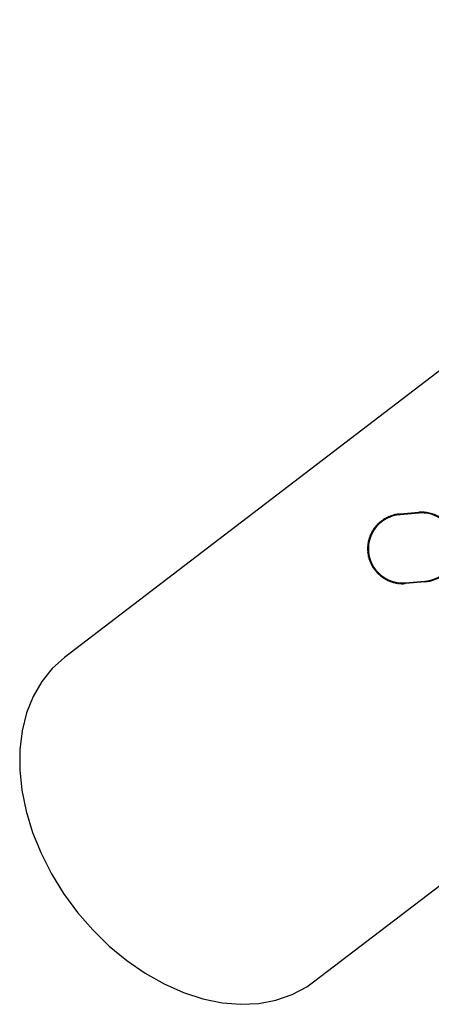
# Model space of a CAD drawing. Header units: millimetres. Extents: x 20 to 151, y 66 to 154.
# Tile 10 of 11: x 87.79 to 93.32, y 140.01 to 153.25. Entities that reach past the tile are written whole.
import ezdxf

# ---------------------------------------------------------------- set-up
doc = ezdxf.new("R2010")
doc.units = ezdxf.units.MM

msp = doc.modelspace()

# ---------------------------------------------------------------- linework, layer by layer
at = {"color": 7, "linetype": 'Continuous', "lineweight": 25}
for p, q in [((99.5965, 153.2542), (88.3915, 144.6746)), ((93.1534, 146.6164), (92.8943, 146.5948)), ((92.8943, 146.5948), (92.8978, 146.6052)), ((92.8978, 146.6052), (93.1526, 146.6264)), ((93.1526, 146.6264), (93.1534, 146.6164)), ((92.9707, 145.678), (93.2298, 145.6996)), ((92.9708, 145.6768), (92.9707, 145.678)), ((92.9708, 145.6768), (92.9707, 145.6771)), ((92.9755, 145.6684), (92.9708, 145.6768)), ((93.2307, 145.6896), (92.9755, 145.6684)), ((93.2307, 145.6896), (93.2298, 145.6996)), ((91.7352, 140.3077), (97.7502, 144.9134))]:
    msp.add_line(p, q, dxfattribs=at)
at = {"color": 7, "linetype": 'Continuous', "lineweight": 25, "flags": 128}
msp.add_lwpolyline([(88.3915, 144.6746), (88.226, 144.5253), (88.0845, 144.3495), (87.9688, 144.1495), (87.8804, 143.9279), (87.8205, 143.6875), (87.7897, 143.4315), (87.7887, 143.1633), (87.8173, 142.8863), (87.8751, 142.6042), (87.9615, 142.3206), (88.0753, 142.0392), (88.215, 141.7637), (88.3788, 141.4977), (88.5646, 141.2446), (88.7699, 141.0078), (88.9921, 140.7903), (89.2282, 140.595), (89.4752, 140.4245), (89.7299, 140.2808), (89.9889, 140.166), (90.249, 140.0815), (90.5065, 140.0284), (90.7584, 140.0074), (91.0011, 140.0188), (91.2316, 140.0624), (91.4469, 140.1377), (91.6442, 140.2436), (91.7352, 140.3077)], dxfattribs=at)
at = {"color": 7, "linetype": 'Continuous', "lineweight": 25}
for centre, radius, start, end in [((92.9325, 146.1364), 0.46, 94.76511, 274.76511), ((92.9325, 146.1364), 0.47, 127.0133, 128.63307), ((92.9325, 146.1364), 0.47, 124.41272, 126.03249), ((92.9325, 146.1364), 0.47, 121.81214, 123.4319), ((92.9325, 146.1364), 0.47, 119.21156, 120.83132), ((92.9325, 146.1364), 0.47, 116.61097, 118.23074), ((92.9325, 146.1364), 0.47, 114.01039, 115.63016), ((92.9325, 146.1364), 0.47, 111.40981, 113.02957), ((92.9325, 146.1364), 0.47, 108.80923, 110.42899), ((92.9325, 146.1364), 0.47, 106.20865, 107.82841), ((92.9325, 146.1364), 0.47, 103.60806, 105.22783), ((92.9325, 146.1364), 0.47, 101.00748, 102.62725), ((92.9325, 146.1364), 0.47, 98.4069, 100.02666), ((92.9325, 146.1364), 0.47, 95.80632, 97.42608), ((93.1916, 146.158), 0.47, 59.87243, 94.76511), ((92.9325, 146.1364), 0.47, 147.81796, 149.43772), ((92.9325, 146.1364), 0.47, 145.21738, 146.83714), ((92.9325, 146.1364), 0.47, 142.6168, 144.23656), ((92.9325, 146.1364), 0.47, 140.01621, 141.63598), ((92.9325, 146.1364), 0.47, 137.41563, 139.0354), ((92.9325, 146.1364), 0.47, 134.81505, 136.43481), ((92.9325, 146.1364), 0.47, 132.21447, 133.83423), ((92.9325, 146.1364), 0.47, 129.61389, 131.23365), ((92.9325, 146.1364), 0.47, 166.02204, 167.6418), ((92.9325, 146.1364), 0.47, 163.42145, 165.04122), ((92.9325, 146.1364), 0.47, 160.82087, 162.44064), ((92.9325, 146.1364), 0.47, 158.22029, 159.84005), ((92.9325, 146.1364), 0.47, 155.61971, 157.23947), ((92.9325, 146.1364), 0.47, 153.01913, 154.63889), ((92.9325, 146.1364), 0.47, 150.41854, 152.03831), ((92.9325, 146.1364), 0.47, 179.02495, 180.64471), ((92.9325, 146.1364), 0.47, 181.62553, 183.24529), ((92.9325, 146.1364), 0.47, 176.42436, 178.04413), ((92.9325, 146.1364), 0.47, 173.82378, 175.44355), ((92.9325, 146.1364), 0.47, 171.2232, 172.84296), ((92.9325, 146.1364), 0.47, 168.62262, 170.24238), ((92.9325, 146.1364), 0.47, 184.22611, 185.84588), ((92.9325, 146.1364), 0.47, 186.82669, 188.44646), ((92.9325, 146.1364), 0.47, 189.42728, 191.04704), ((92.9325, 146.1364), 0.47, 192.02786, 193.64762), ((92.9325, 146.1364), 0.47, 194.62844, 196.2482), ((92.9325, 146.1364), 0.47, 197.22902, 198.84879), ((92.9325, 146.1364), 0.47, 199.8296, 201.44937), ((92.9325, 146.1364), 0.47, 202.43019, 204.04995), ((92.9325, 146.1364), 0.47, 205.03077, 206.65053), ((92.9325, 146.1364), 0.47, 207.63135, 209.25112), ((92.9325, 146.1364), 0.47, 210.23193, 211.8517), ((92.9325, 146.1364), 0.47, 212.83252, 214.45228), ((92.9325, 146.1364), 0.47, 215.4331, 217.05286), ((92.9325, 146.1364), 0.47, 218.03368, 219.65344), ((92.9325, 146.1364), 0.47, 220.63426, 222.25403), ((92.9325, 146.1364), 0.47, 223.23484, 224.85461), ((92.9325, 146.1364), 0.47, 225.83543, 227.45519), ((92.9325, 146.1364), 0.47, 228.43601, 230.05577), ((92.9325, 146.1364), 0.47, 231.03659, 232.65635), ((92.9325, 146.1364), 0.47, 233.63717, 235.25694), ((92.9325, 146.1364), 0.47, 236.23776, 237.85752), ((92.9325, 146.1364), 0.47, 238.83834, 240.4581), ((92.9325, 146.1364), 0.47, 241.43892, 243.05868), ((93.1916, 146.158), 0.47, 274.76511, 311.09033), ((92.9325, 146.1364), 0.47, 244.0395, 245.65927), ((92.9325, 146.1364), 0.47, 246.64008, 248.25985), ((92.9325, 146.1364), 0.47, 249.24067, 250.86043), ((92.9325, 146.1364), 0.47, 251.84125, 253.46101), ((92.9325, 146.1364), 0.47, 254.44183, 256.06159), ((92.9325, 146.1364), 0.47, 257.04241, 258.66218), ((92.9325, 146.1364), 0.47, 259.64299, 261.26276), ((92.9325, 146.1364), 0.47, 262.24358, 263.86334), ((92.9325, 146.1364), 0.47, 264.84416, 266.46392), ((92.9325, 146.1364), 0.47, 267.44474, 269.06451), ((92.9325, 146.1364), 0.47, 270.04532, 271.66509), ((92.9325, 146.1364), 0.47, 272.64591, 274.26567)]:
    msp.add_arc(centre, radius, start, end, dxfattribs=at)
at = {"color": 1, "linetype": 'Continuous', "lineweight": 25}
for start, end in [(59.41639, 94.76511), (274.76511, 311.54488)]:
    msp.add_arc((93.1916, 146.158), 0.46, start, end, dxfattribs=at)
at = {"color": 7, "linetype": 'Continuous', "lineweight": 25}
for points, knots in [([(92.6496, 146.5117), (92.6497, 146.5117), (92.6499, 146.5116), (92.6513, 146.5108), (92.6534, 146.5096), (92.6559, 146.5082), (92.6575, 146.5072), (92.6582, 146.5069)], [0, 0, 0, 0, 0.2036056, 0.4082373, 0.6198713, 0.8484621, 1, 1, 1, 1]), ([(92.6582, 146.5069), (92.6579, 146.5081), (92.6574, 146.5106), (92.6567, 146.5138), (92.6562, 146.5159), (92.656, 146.5165), (92.656, 146.5165), (92.656, 146.5165)], [0, 0, 0, 0, 0.2520808, 0.5059718, 0.7450174, 0.9632782, 1, 1, 1, 1]), ([(92.6669, 146.5242), (92.667, 146.5241), (92.6672, 146.524), (92.6686, 146.5231), (92.6706, 146.5218), (92.673, 146.5204), (92.6747, 146.5193), (92.6753, 146.5189)], [0, 0, 0, 0, 0.2036056, 0.4082373, 0.6198713, 0.8484621, 1, 1, 1, 1]), ([(92.6753, 146.5189), (92.6751, 146.5202), (92.6746, 146.5227), (92.6741, 146.5259), (92.6737, 146.528), (92.6736, 146.5286), (92.6736, 146.5287), (92.6736, 146.5287)], [0, 0, 0, 0, 0.2520874, 0.5059779, 0.745023, 0.9632834, 1, 1, 1, 1]), ([(92.6848, 146.5358), (92.6848, 146.5358), (92.685, 146.5356), (92.6864, 146.5347), (92.6884, 146.5333), (92.6907, 146.5317), (92.6923, 146.5306), (92.6929, 146.5302)], [0, 0, 0, 0, 0.2036056, 0.4082373, 0.6198713, 0.8484621, 1, 1, 1, 1]), ([(92.6929, 146.5302), (92.6928, 146.5315), (92.6924, 146.534), (92.692, 146.5372), (92.6917, 146.5393), (92.6916, 146.54), (92.6916, 146.54), (92.6916, 146.54)], [0, 0, 0, 0, 0.2520913, 0.5059816, 0.7450264, 0.9632865, 1, 1, 1, 1]), ([(92.7031, 146.5466), (92.7032, 146.5466), (92.7034, 146.5465), (92.7047, 146.5455), (92.7067, 146.544), (92.7089, 146.5423), (92.7104, 146.5411), (92.711, 146.5407)], [0, 0, 0, 0, 0.2036056, 0.4082373, 0.6198713, 0.8484621, 1, 1, 1, 1]), ([(92.711, 146.5407), (92.7109, 146.5419), (92.7107, 146.5445), (92.7104, 146.5477), (92.7103, 146.5498), (92.7102, 146.5505), (92.7102, 146.5505), (92.7102, 146.5505)], [0, 0, 0, 0, 0.25209269, 0.50598293, 0.74502766, 0.96328763, 1, 1, 1, 1]), ([(92.722, 146.5566), (92.7221, 146.5566), (92.7222, 146.5564), (92.7235, 146.5554), (92.7254, 146.5538), (92.7275, 146.552), (92.729, 146.5508), (92.7296, 146.5503)], [0, 0, 0, 0, 0.2036056, 0.4082373, 0.6198713, 0.8484621, 1, 1, 1, 1]), ([(92.7296, 146.5503), (92.7296, 146.5516), (92.7295, 146.5541), (92.7293, 146.5574), (92.7292, 146.5595), (92.7292, 146.5601), (92.7292, 146.5602), (92.7292, 146.5602)], [0, 0, 0, 0, 0.2520916, 0.5059819, 0.7450267, 0.9632867, 1, 1, 1, 1]), ([(92.7413, 146.5658), (92.7414, 146.5657), (92.7415, 146.5655), (92.7427, 146.5644), (92.7445, 146.5628), (92.7466, 146.5609), (92.748, 146.5596), (92.7486, 146.5591)], [0, 0, 0, 0, 0.2036056, 0.4082373, 0.6198713, 0.8484621, 1, 1, 1, 1]), ([(92.7486, 146.5591), (92.7486, 146.5604), (92.7486, 146.5629), (92.7486, 146.5662), (92.7486, 146.5683), (92.7486, 146.5689), (92.7486, 146.569), (92.7486, 146.569)], [0, 0, 0, 0, 0.2520879, 0.5059784, 0.7450235, 0.9632838, 1, 1, 1, 1]), ([(92.7609, 146.574), (92.761, 146.5739), (92.7612, 146.5738), (92.7623, 146.5726), (92.7641, 146.5709), (92.7661, 146.5689), (92.7674, 146.5675), (92.768, 146.567)], [0, 0, 0, 0, 0.2036056, 0.4082373, 0.6198713, 0.8484621, 1, 1, 1, 1]), ([(92.768, 146.567), (92.768, 146.5683), (92.7682, 146.5708), (92.7683, 146.5741), (92.7684, 146.5762), (92.7685, 146.5768), (92.7685, 146.5769), (92.7685, 146.5769)], [0, 0, 0, 0, 0.2520817, 0.5059726, 0.7450181, 0.9632789, 1, 1, 1, 1]), ([(92.781, 146.5813), (92.7811, 146.5812), (92.7812, 146.5811), (92.7823, 146.5799), (92.784, 146.5781), (92.7858, 146.576), (92.7872, 146.5746), (92.7877, 146.574)], [0, 0, 0, 0, 0.20360556, 0.40823731, 0.61987133, 0.84846206, 1, 1, 1, 1]), ([(92.7877, 146.574), (92.7878, 146.5753), (92.788, 146.5778), (92.7883, 146.5811), (92.7886, 146.5832), (92.7886, 146.5838), (92.7886, 146.5838), (92.7886, 146.5839)], [0, 0, 0, 0, 0.2520728, 0.5059642, 0.7450105, 0.9632718, 1, 1, 1, 1]), ([(92.8013, 146.5877), (92.8014, 146.5877), (92.8015, 146.5875), (92.8026, 146.5862), (92.8041, 146.5844), (92.8059, 146.5822), (92.8072, 146.5807), (92.8077, 146.5801)], [0, 0, 0, 0, 0.2036056, 0.4082373, 0.6198713, 0.8484621, 1, 1, 1, 1]), ([(92.8077, 146.5801), (92.8079, 146.5814), (92.8082, 146.5839), (92.8087, 146.5871), (92.809, 146.5893), (92.8091, 146.5899), (92.8091, 146.5899), (92.8091, 146.5899)], [0, 0, 0, 0, 0.2520613, 0.5059533, 0.7450005, 0.9632626, 1, 1, 1, 1]), ([(92.8219, 146.5932), (92.822, 146.5931), (92.8221, 146.593), (92.8231, 146.5917), (92.8246, 146.5897), (92.8263, 146.5875), (92.8275, 146.586), (92.8279, 146.5853)], [0, 0, 0, 0, 0.2036056, 0.4082373, 0.6198713, 0.8484621, 1, 1, 1, 1]), ([(92.8279, 146.5853), (92.8282, 146.5866), (92.8287, 146.5891), (92.8292, 146.5923), (92.8296, 146.5944), (92.8298, 146.595), (92.8298, 146.5951), (92.8298, 146.5951)], [0, 0, 0, 0, 0.2520468, 0.5059396, 0.744988, 0.963251, 1, 1, 1, 1]), ([(92.8428, 146.5978), (92.8428, 146.5977), (92.843, 146.5975), (92.8439, 146.5962), (92.8453, 146.5942), (92.8469, 146.5918), (92.848, 146.5903), (92.8484, 146.5896)], [0, 0, 0, 0, 0.2036056, 0.4082373, 0.6198713, 0.8484621, 1, 1, 1, 1]), ([(92.8484, 146.5896), (92.8487, 146.5909), (92.8493, 146.5934), (92.85, 146.5965), (92.8505, 146.5986), (92.8507, 146.5992), (92.8507, 146.5992), (92.8507, 146.5992)], [0, 0, 0, 0, 0.2520294, 0.5059232, 0.7449729, 0.9632371, 1, 1, 1, 1]), ([(92.8638, 146.6014), (92.8639, 146.6013), (92.864, 146.6011), (92.8648, 146.5997), (92.8661, 146.5976), (92.8676, 146.5953), (92.8687, 146.5936), (92.8691, 146.593)], [0, 0, 0, 0, 0.2036056, 0.4082373, 0.6198713, 0.8484621, 1, 1, 1, 1]), ([(92.8691, 146.593), (92.8694, 146.5942), (92.8701, 146.5967), (92.871, 146.5998), (92.8716, 146.6018), (92.8718, 146.6025), (92.8718, 146.6025), (92.8718, 146.6025)], [0, 0, 0, 0, 0.2520087, 0.5059036, 0.744955, 0.9632206, 1, 1, 1, 1]), ([(92.885, 146.604), (92.885, 146.6039), (92.8851, 146.6037), (92.8859, 146.6023), (92.8871, 146.6002), (92.8885, 146.5977), (92.8895, 146.5961), (92.8898, 146.5954)], [0, 0, 0, 0, 0.2036056, 0.4082373, 0.6198713, 0.8484621, 1, 1, 1, 1]), ([(92.8898, 146.5954), (92.8903, 146.5966), (92.8908, 146.5982), (92.8913, 146.5996), (92.8914, 146.6)], [0, 0, 0, 0, 0.75433447, 1, 1, 1, 1]), ([(92.8914, 146.6), (92.8918, 146.5993), (92.8927, 146.5976), (92.8937, 146.5958), (92.8943, 146.5948)], [0, 0, 0, 0, 0.4496978, 1, 1, 1, 1]), ([(92.5347, 146.3867), (92.5348, 146.3867), (92.535, 146.3867), (92.5367, 146.3865), (92.5391, 146.3861), (92.5419, 146.3857), (92.5438, 146.3854), (92.5445, 146.3853)], [0, 0, 0, 0, 0.2036056, 0.4082373, 0.6198713, 0.8484621, 1, 1, 1, 1]), ([(92.5445, 146.3853), (92.5438, 146.3863), (92.5424, 146.3885), (92.5406, 146.3912), (92.5394, 146.393), (92.5391, 146.3935), (92.5391, 146.3935), (92.5391, 146.3935)], [0, 0, 0, 0, 0.2519209, 0.5058207, 0.744879, 0.9631506, 1, 1, 1, 1]), ([(92.5465, 146.4045), (92.5466, 146.4045), (92.5468, 146.4045), (92.5484, 146.4042), (92.5508, 146.4037), (92.5536, 146.4032), (92.5555, 146.4028), (92.5562, 146.4026)], [0, 0, 0, 0, 0.20360556, 0.40823731, 0.61987133, 0.84846206, 1, 1, 1, 1]), ([(92.5562, 146.4026), (92.5556, 146.4037), (92.5542, 146.4059), (92.5526, 146.4087), (92.5515, 146.4105), (92.5512, 146.4111), (92.5511, 146.4111), (92.5511, 146.4111)], [0, 0, 0, 0, 0.2519533, 0.5058514, 0.7449071, 0.9631765, 1, 1, 1, 1]), ([(92.5591, 146.4218), (92.5592, 146.4218), (92.5594, 146.4217), (92.561, 146.4213), (92.5633, 146.4207), (92.5661, 146.4201), (92.5679, 146.4196), (92.5687, 146.4194)], [0, 0, 0, 0, 0.2036056, 0.4082373, 0.6198713, 0.8484621, 1, 1, 1, 1]), ([(92.5687, 146.4194), (92.5681, 146.4206), (92.5669, 146.4228), (92.5653, 146.4257), (92.5643, 146.4275), (92.564, 146.4281), (92.564, 146.4281), (92.564, 146.4281)], [0, 0, 0, 0, 0.2519817, 0.5058781, 0.7449316, 0.9631991, 1, 1, 1, 1]), ([(92.5724, 146.4384), (92.5725, 146.4384), (92.5727, 146.4383), (92.5743, 146.4379), (92.5766, 146.4372), (92.5793, 146.4364), (92.5812, 146.4359), (92.5819, 146.4356)], [0, 0, 0, 0, 0.2036056, 0.4082373, 0.6198713, 0.8484621, 1, 1, 1, 1]), ([(92.5819, 146.4356), (92.5813, 146.4368), (92.5802, 146.4391), (92.5788, 146.442), (92.5779, 146.4439), (92.5776, 146.4445), (92.5776, 146.4445), (92.5776, 146.4446)], [0, 0, 0, 0, 0.2520062, 0.50590128, 0.74495281, 0.96321865, 1, 1, 1, 1]), ([(92.5865, 146.4545), (92.5866, 146.4544), (92.5868, 146.4544), (92.5883, 146.4538), (92.5906, 146.453), (92.5933, 146.4521), (92.5951, 146.4515), (92.5958, 146.4512)], [0, 0, 0, 0, 0.2036056, 0.4082373, 0.6198713, 0.8484621, 1, 1, 1, 1]), ([(92.5958, 146.4512), (92.5953, 146.4524), (92.5943, 146.4548), (92.5931, 146.4578), (92.5922, 146.4597), (92.592, 146.4603), (92.592, 146.4603), (92.592, 146.4603)], [0, 0, 0, 0, 0.2520272, 0.5059211, 0.744971, 0.9632354, 1, 1, 1, 1]), ([(92.6013, 146.4698), (92.6013, 146.4698), (92.6015, 146.4697), (92.6031, 146.4691), (92.6054, 146.4682), (92.608, 146.4672), (92.6098, 146.4665), (92.6105, 146.4662)], [0, 0, 0, 0, 0.2036056, 0.4082373, 0.6198713, 0.8484621, 1, 1, 1, 1]), ([(92.6105, 146.4662), (92.61, 146.4674), (92.6091, 146.4698), (92.608, 146.4728), (92.6072, 146.4748), (92.607, 146.4754), (92.607, 146.4755), (92.607, 146.4755)], [0, 0, 0, 0, 0.252045, 0.5059379, 0.7449864, 0.9632496, 1, 1, 1, 1]), ([(92.6167, 146.4845), (92.6168, 146.4845), (92.617, 146.4844), (92.6185, 146.4837), (92.6207, 146.4827), (92.6233, 146.4816), (92.6251, 146.4808), (92.6258, 146.4805)], [0, 0, 0, 0, 0.2036056, 0.4082373, 0.6198713, 0.8484621, 1, 1, 1, 1]), ([(92.6258, 146.4805), (92.6254, 146.4817), (92.6246, 146.4841), (92.6236, 146.4872), (92.6229, 146.4892), (92.6227, 146.4898), (92.6227, 146.4899), (92.6227, 146.4899)], [0, 0, 0, 0, 0.2520598, 0.50595188, 0.7449992, 0.9632614, 1, 1, 1, 1]), ([(92.6328, 146.4985), (92.6329, 146.4984), (92.6331, 146.4983), (92.6346, 146.4976), (92.6368, 146.4965), (92.6393, 146.4953), (92.641, 146.4944), (92.6417, 146.494)], [0, 0, 0, 0, 0.2036056, 0.4082373, 0.6198713, 0.8484621, 1, 1, 1, 1]), ([(92.6417, 146.494), (92.6414, 146.4953), (92.6407, 146.4977), (92.6398, 146.5009), (92.6393, 146.5029), (92.6391, 146.5035), (92.6391, 146.5036), (92.6391, 146.5036)], [0, 0, 0, 0, 0.2520717, 0.5059631, 0.7450095, 0.9632709, 1, 1, 1, 1]), ([(92.4764, 146.25), (92.4765, 146.25), (92.4767, 146.25), (92.4784, 146.2503), (92.4808, 146.2507), (92.4835, 146.2512), (92.4854, 146.2515), (92.4862, 146.2516)], [0, 0, 0, 0, 0.2036056, 0.4082373, 0.6198713, 0.8484621, 1, 1, 1, 1]), ([(92.4862, 146.2516), (92.4852, 146.2524), (92.4832, 146.254), (92.4807, 146.256), (92.479, 146.2573), (92.4785, 146.2577), (92.4784, 146.2577), (92.4784, 146.2577)], [0, 0, 0, 0, 0.2516425, 0.505558, 0.7446381, 0.9629287, 1, 1, 1, 1]), ([(92.4821, 146.2705), (92.4822, 146.2705), (92.4824, 146.2706), (92.484, 146.2708), (92.4864, 146.2711), (92.4892, 146.2714), (92.4911, 146.2717), (92.4919, 146.2718)], [0, 0, 0, 0, 0.2036056, 0.4082373, 0.6198713, 0.8484621, 1, 1, 1, 1]), ([(92.4919, 146.2718), (92.4909, 146.2726), (92.489, 146.2743), (92.4865, 146.2764), (92.4849, 146.2778), (92.4844, 146.2782), (92.4844, 146.2782), (92.4844, 146.2782)], [0, 0, 0, 0, 0.2516056, 0.5055231, 0.7446062, 0.9628992, 1, 1, 1, 1]), ([(92.4886, 146.2908), (92.4887, 146.2908), (92.4889, 146.2909), (92.4906, 146.291), (92.493, 146.2912), (92.4958, 146.2914), (92.4977, 146.2915), (92.4985, 146.2916)], [0, 0, 0, 0, 0.2036056, 0.4082373, 0.6198713, 0.8484621, 1, 1, 1, 1]), ([(92.4985, 146.2916), (92.4976, 146.2925), (92.4957, 146.2942), (92.4934, 146.2965), (92.4918, 146.2979), (92.4913, 146.2984), (92.4913, 146.2984), (92.4913, 146.2984)], [0, 0, 0, 0, 0.2516766, 0.5055902, 0.7446676, 0.9629558, 1, 1, 1, 1]), ([(92.4961, 146.3108), (92.4962, 146.3108), (92.4964, 146.3108), (92.498, 146.3109), (92.5005, 146.311), (92.5033, 146.311), (92.5052, 146.3111), (92.506, 146.3111)], [0, 0, 0, 0, 0.2036056, 0.4082373, 0.6198713, 0.8484621, 1, 1, 1, 1]), ([(92.506, 146.3111), (92.5051, 146.3121), (92.5033, 146.3139), (92.5011, 146.3162), (92.4996, 146.3178), (92.4991, 146.3182), (92.4991, 146.3183), (92.4991, 146.3183)], [0, 0, 0, 0, 0.2517388, 0.5056489, 0.7447214, 0.9630054, 1, 1, 1, 1]), ([(92.5044, 146.3304), (92.5045, 146.3304), (92.5047, 146.3304), (92.5064, 146.3304), (92.5088, 146.3304), (92.5116, 146.3303), (92.5136, 146.3303), (92.5143, 146.3303)], [0, 0, 0, 0, 0.2036056, 0.4082373, 0.6198713, 0.8484621, 1, 1, 1, 1]), ([(92.5143, 146.3303), (92.5135, 146.3313), (92.5118, 146.3332), (92.5097, 146.3356), (92.5083, 146.3372), (92.5078, 146.3377), (92.5078, 146.3377), (92.5078, 146.3377)], [0, 0, 0, 0, 0.2517935, 0.5057005, 0.7447687, 0.963049, 1, 1, 1, 1]), ([(92.5137, 146.3497), (92.5138, 146.3497), (92.514, 146.3496), (92.5156, 146.3495), (92.5181, 146.3494), (92.5209, 146.3492), (92.5228, 146.3491), (92.5236, 146.3491)], [0, 0, 0, 0, 0.2036056, 0.4082373, 0.6198713, 0.8484621, 1, 1, 1, 1]), ([(92.5236, 146.3491), (92.5228, 146.3501), (92.5212, 146.3521), (92.5191, 146.3546), (92.5178, 146.3563), (92.5174, 146.3568), (92.5174, 146.3568), (92.5174, 146.3568)], [0, 0, 0, 0, 0.2518415, 0.5057458, 0.7448103, 0.9630873, 1, 1, 1, 1]), ([(92.5238, 146.3684), (92.5239, 146.3684), (92.5241, 146.3684), (92.5257, 146.3682), (92.5282, 146.368), (92.5309, 146.3677), (92.5329, 146.3675), (92.5336, 146.3674)], [0, 0, 0, 0, 0.2036056, 0.4082373, 0.6198713, 0.8484621, 1, 1, 1, 1]), ([(92.5336, 146.3674), (92.5329, 146.3685), (92.5314, 146.3705), (92.5295, 146.3731), (92.5282, 146.3749), (92.5278, 146.3754), (92.5278, 146.3754), (92.5278, 146.3754)], [0, 0, 0, 0, 0.2518838, 0.5057857, 0.7448468, 0.963121, 1, 1, 1, 1]), ([(92.4717, 146.1273), (92.4705, 146.1278), (92.4681, 146.1288), (92.4651, 146.1301), (92.4632, 146.1309), (92.4626, 146.1311), (92.4625, 146.1311), (92.4625, 146.1311)], [0, 0, 0, 0, 0.25193775, 0.50583667, 0.74489358, 0.96316407, 1, 1, 1, 1]), ([(92.4626, 146.1444), (92.4627, 146.1445), (92.4629, 146.1445), (92.4644, 146.1452), (92.4667, 146.1461), (92.4692, 146.1472), (92.471, 146.1479), (92.4717, 146.1482)], [0, 0, 0, 0, 0.2036056, 0.4082373, 0.6198713, 0.8484621, 1, 1, 1, 1]), ([(92.4627, 146.1231), (92.4628, 146.1231), (92.463, 146.1232), (92.4645, 146.1239), (92.4667, 146.125), (92.4692, 146.1262), (92.471, 146.127), (92.4717, 146.1273)], [0, 0, 0, 0, 0.2036056, 0.4082373, 0.6198713, 0.8484621, 1, 1, 1, 1]), ([(92.4717, 146.1482), (92.4706, 146.1488), (92.4683, 146.1499), (92.4653, 146.1513), (92.4634, 146.1522), (92.4628, 146.1525), (92.4628, 146.1525), (92.4628, 146.1525)], [0, 0, 0, 0, 0.251903, 0.5058039, 0.7448635, 0.9631364, 1, 1, 1, 1]), ([(92.4634, 146.1657), (92.4635, 146.1658), (92.4637, 146.1658), (92.4653, 146.1664), (92.4676, 146.1672), (92.4702, 146.1682), (92.472, 146.1689), (92.4727, 146.1691)], [0, 0, 0, 0, 0.2036056, 0.4082373, 0.6198713, 0.8484621, 1, 1, 1, 1]), ([(92.4727, 146.1691), (92.4716, 146.1697), (92.4693, 146.1709), (92.4665, 146.1724), (92.4646, 146.1734), (92.464, 146.1737), (92.464, 146.1738), (92.464, 146.1738)], [0, 0, 0, 0, 0.2518635, 0.5057665, 0.7448293, 0.9631048, 1, 1, 1, 1]), ([(92.4652, 146.187), (92.4653, 146.187), (92.4655, 146.1871), (92.4671, 146.1876), (92.4694, 146.1883), (92.4721, 146.1892), (92.474, 146.1897), (92.4747, 146.19)], [0, 0, 0, 0, 0.2036056, 0.4082373, 0.6198713, 0.8484621, 1, 1, 1, 1]), ([(92.4747, 146.19), (92.4736, 146.1906), (92.4714, 146.1919), (92.4686, 146.1936), (92.4668, 146.1946), (92.4662, 146.195), (92.4662, 146.195), (92.4662, 146.195)], [0, 0, 0, 0, 0.2518184, 0.505724, 0.7447903, 0.9630689, 1, 1, 1, 1]), ([(92.468, 146.2081), (92.4681, 146.2082), (92.4683, 146.2082), (92.4699, 146.2086), (92.4723, 146.2093), (92.475, 146.21), (92.4769, 146.2105), (92.4776, 146.2107)], [0, 0, 0, 0, 0.2036056, 0.4082373, 0.6198713, 0.8484621, 1, 1, 1, 1]), ([(92.4776, 146.2107), (92.4765, 146.2114), (92.4744, 146.2128), (92.4717, 146.2145), (92.4699, 146.2157), (92.4693, 146.2161), (92.4693, 146.2161), (92.4693, 146.2161)], [0, 0, 0, 0, 0.2517672, 0.5056757, 0.744746, 0.9630281, 1, 1, 1, 1]), ([(92.4718, 146.2291), (92.4719, 146.2292), (92.4721, 146.2292), (92.4737, 146.2296), (92.4761, 146.2301), (92.4788, 146.2307), (92.4807, 146.2311), (92.4814, 146.2312)], [0, 0, 0, 0, 0.2036056, 0.4082373, 0.6198713, 0.8484621, 1, 1, 1, 1]), ([(92.4814, 146.2312), (92.4804, 146.232), (92.4783, 146.2335), (92.4757, 146.2354), (92.474, 146.2366), (92.4734, 146.237), (92.4734, 146.237), (92.4734, 146.237)], [0, 0, 0, 0, 0.2517089, 0.5056207, 0.7446956, 0.9629816, 1, 1, 1, 1]), ([(92.4726, 146.1064), (92.4714, 146.1069), (92.4689, 146.1077), (92.4659, 146.1089), (92.4639, 146.1096), (92.4633, 146.1098), (92.4633, 146.1098), (92.4633, 146.1098)], [0, 0, 0, 0, 0.2519681, 0.5058653, 0.7449198, 0.9631883, 1, 1, 1, 1]), ([(92.4638, 146.1018), (92.4639, 146.1018), (92.4641, 146.1019), (92.4655, 146.1027), (92.4677, 146.1038), (92.4702, 146.1052), (92.4719, 146.1061), (92.4726, 146.1064)], [0, 0, 0, 0, 0.2036056, 0.4082373, 0.6198713, 0.8484621, 1, 1, 1, 1]), ([(92.4744, 146.0856), (92.4732, 146.086), (92.4707, 146.0867), (92.4676, 146.0877), (92.4656, 146.0884), (92.465, 146.0885), (92.465, 146.0886), (92.465, 146.0886)], [0, 0, 0, 0, 0.25199447, 0.50589021, 0.74494266, 0.9632093, 1, 1, 1, 1]), ([(92.4658, 146.0806), (92.4659, 146.0806), (92.4661, 146.0807), (92.4675, 146.0815), (92.4696, 146.0828), (92.4721, 146.0842), (92.4737, 146.0852), (92.4744, 146.0856)], [0, 0, 0, 0, 0.2036056, 0.4082373, 0.6198713, 0.8484621, 1, 1, 1, 1]), ([(92.4772, 146.0649), (92.4759, 146.0652), (92.4735, 146.0658), (92.4703, 146.0667), (92.4683, 146.0672), (92.4676, 146.0674), (92.4676, 146.0674), (92.4676, 146.0674)], [0, 0, 0, 0, 0.25201721, 0.50591167, 0.74496234, 0.96322743, 1, 1, 1, 1]), ([(92.4689, 146.0594), (92.469, 146.0595), (92.4691, 146.0596), (92.4705, 146.0605), (92.4726, 146.0618), (92.4749, 146.0634), (92.4765, 146.0644), (92.4772, 146.0649)], [0, 0, 0, 0, 0.20360556, 0.40823731, 0.61987133, 0.84846206, 1, 1, 1, 1]), ([(92.4809, 146.0443), (92.4796, 146.0445), (92.4771, 146.0451), (92.474, 146.0458), (92.4719, 146.0462), (92.4713, 146.0464), (92.4712, 146.0464), (92.4712, 146.0464)], [0, 0, 0, 0, 0.2520366, 0.50593, 0.7449791, 0.9632429, 1, 1, 1, 1]), ([(92.4728, 146.0385), (92.4729, 146.0385), (92.4731, 146.0387), (92.4744, 146.0396), (92.4764, 146.0411), (92.4787, 146.0427), (92.4803, 146.0438), (92.4809, 146.0443)], [0, 0, 0, 0, 0.2036056, 0.4082373, 0.6198713, 0.8484621, 1, 1, 1, 1]), ([(92.4855, 146.0239), (92.4843, 146.0241), (92.4817, 146.0245), (92.4786, 146.0251), (92.4764, 146.0254), (92.4758, 146.0255), (92.4758, 146.0255), (92.4758, 146.0255)], [0, 0, 0, 0, 0.2520528, 0.5059453, 0.7449932, 0.9632558, 1, 1, 1, 1]), ([(92.4778, 146.0177), (92.4778, 146.0178), (92.478, 146.0179), (92.4793, 146.0189), (92.4812, 146.0205), (92.4834, 146.0222), (92.4849, 146.0234), (92.4855, 146.0239)], [0, 0, 0, 0, 0.2036056, 0.4082373, 0.6198713, 0.8484621, 1, 1, 1, 1]), ([(92.4911, 146.0037), (92.4898, 146.0039), (92.4873, 146.0042), (92.4841, 146.0046), (92.482, 146.0048), (92.4813, 146.0049), (92.4813, 146.0049), (92.4813, 146.0049)], [0, 0, 0, 0, 0.2520661, 0.5059579, 0.7450047, 0.9632665, 1, 1, 1, 1]), ([(92.4836, 145.9972), (92.4837, 145.9973), (92.4838, 145.9974), (92.4851, 145.9985), (92.4869, 146.0001), (92.4891, 146.0019), (92.4905, 146.0032), (92.4911, 146.0037)], [0, 0, 0, 0, 0.2036056, 0.4082373, 0.6198713, 0.8484621, 1, 1, 1, 1]), ([(92.4976, 145.9838), (92.4963, 145.9839), (92.4937, 145.9841), (92.4905, 145.9844), (92.4884, 145.9845), (92.4877, 145.9846), (92.4877, 145.9846), (92.4877, 145.9846)], [0, 0, 0, 0, 0.2520766, 0.5059678, 0.7450138, 0.9632748, 1, 1, 1, 1]), ([(92.4904, 145.977), (92.4905, 145.9771), (92.4906, 145.9772), (92.4918, 145.9783), (92.4936, 145.98), (92.4956, 145.9819), (92.497, 145.9833), (92.4976, 145.9838)], [0, 0, 0, 0, 0.2036056, 0.4082373, 0.6198713, 0.8484621, 1, 1, 1, 1]), ([(92.5049, 145.9642), (92.5037, 145.9643), (92.5011, 145.9644), (92.4979, 145.9645), (92.4957, 145.9645), (92.4951, 145.9646), (92.4951, 145.9646), (92.4951, 145.9646)], [0, 0, 0, 0, 0.2520844, 0.5059752, 0.7450205, 0.9632811, 1, 1, 1, 1]), ([(92.4981, 145.9571), (92.4981, 145.9572), (92.4983, 145.9573), (92.4994, 145.9585), (92.5011, 145.9603), (92.5031, 145.9623), (92.5044, 145.9637), (92.5049, 145.9642)], [0, 0, 0, 0, 0.2036056, 0.4082373, 0.6198713, 0.8484621, 1, 1, 1, 1]), ([(92.5132, 145.945), (92.5119, 145.945), (92.5094, 145.945), (92.5061, 145.9449), (92.504, 145.9449), (92.5033, 145.9449), (92.5033, 145.9449), (92.5033, 145.9449)], [0, 0, 0, 0, 0.2520897, 0.5059801, 0.745025, 0.9632852, 1, 1, 1, 1]), ([(92.5067, 145.9376), (92.5067, 145.9376), (92.5069, 145.9378), (92.5079, 145.939), (92.5096, 145.9409), (92.5114, 145.943), (92.5127, 145.9444), (92.5132, 145.945)], [0, 0, 0, 0, 0.2036056, 0.4082373, 0.6198713, 0.8484621, 1, 1, 1, 1]), ([(92.5223, 145.9262), (92.521, 145.9261), (92.5185, 145.926), (92.5153, 145.9258), (92.5131, 145.9256), (92.5125, 145.9256), (92.5125, 145.9256), (92.5124, 145.9256)], [0, 0, 0, 0, 0.2520923, 0.5059826, 0.7450273, 0.9632873, 1, 1, 1, 1]), ([(92.5161, 145.9184), (92.5162, 145.9185), (92.5163, 145.9187), (92.5173, 145.92), (92.5189, 145.9219), (92.5206, 145.9241), (92.5218, 145.9256), (92.5223, 145.9262)], [0, 0, 0, 0, 0.2036056, 0.4082373, 0.6198713, 0.8484621, 1, 1, 1, 1]), ([(92.5323, 145.9078), (92.531, 145.9077), (92.5285, 145.9074), (92.5252, 145.9071), (92.5231, 145.9068), (92.5225, 145.9068), (92.5225, 145.9068), (92.5224, 145.9068)], [0, 0, 0, 0, 0.2520924, 0.5059827, 0.7450274, 0.9632874, 1, 1, 1, 1]), ([(92.5264, 145.8998), (92.5265, 145.8999), (92.5266, 145.9), (92.5276, 145.9014), (92.529, 145.9033), (92.5307, 145.9056), (92.5318, 145.9072), (92.5323, 145.9078)], [0, 0, 0, 0, 0.2036056, 0.4082373, 0.6198713, 0.8484621, 1, 1, 1, 1]), ([(92.5431, 145.8899), (92.5418, 145.8897), (92.5393, 145.8893), (92.5361, 145.8888), (92.534, 145.8885), (92.5333, 145.8884), (92.5333, 145.8884), (92.5333, 145.8884)], [0, 0, 0, 0, 0.2520901, 0.5059804, 0.7450254, 0.9632855, 1, 1, 1, 1]), ([(92.5376, 145.8816), (92.5377, 145.8817), (92.5378, 145.8819), (92.5387, 145.8832), (92.54, 145.8853), (92.5416, 145.8876), (92.5426, 145.8892), (92.5431, 145.8899)], [0, 0, 0, 0, 0.20360556, 0.40823731, 0.61987133, 0.84846206, 1, 1, 1, 1]), ([(92.5547, 145.8724), (92.5534, 145.8722), (92.5509, 145.8717), (92.5477, 145.8711), (92.5456, 145.8707), (92.545, 145.8705), (92.545, 145.8705), (92.545, 145.8705)], [0, 0, 0, 0, 0.2520851, 0.5059758, 0.7450211, 0.9632816, 1, 1, 1, 1]), ([(92.5496, 145.8639), (92.5496, 145.864), (92.5497, 145.8642), (92.5506, 145.8656), (92.5518, 145.8677), (92.5533, 145.8701), (92.5543, 145.8718), (92.5547, 145.8724)], [0, 0, 0, 0, 0.2036056, 0.4082373, 0.6198713, 0.8484621, 1, 1, 1, 1]), ([(92.567, 145.8556), (92.5658, 145.8553), (92.5633, 145.8547), (92.5601, 145.8539), (92.5581, 145.8534), (92.5574, 145.8532), (92.5574, 145.8532), (92.5574, 145.8532)], [0, 0, 0, 0, 0.2520776, 0.5059687, 0.7450146, 0.9632756, 1, 1, 1, 1]), ([(92.5623, 145.8468), (92.5624, 145.8469), (92.5625, 145.8471), (92.5632, 145.8486), (92.5644, 145.8507), (92.5657, 145.8532), (92.5667, 145.8549), (92.567, 145.8556)], [0, 0, 0, 0, 0.2036056, 0.4082373, 0.6198713, 0.8484621, 1, 1, 1, 1]), ([(92.5801, 145.8393), (92.5789, 145.8389), (92.5764, 145.8382), (92.5734, 145.8373), (92.5713, 145.8367), (92.5707, 145.8365), (92.5707, 145.8365), (92.5707, 145.8365)], [0, 0, 0, 0, 0.25206736, 0.50595902, 0.74500574, 0.96326743, 1, 1, 1, 1]), ([(92.5758, 145.8303), (92.5759, 145.8304), (92.576, 145.8306), (92.5767, 145.8321), (92.5778, 145.8343), (92.579, 145.8368), (92.5798, 145.8386), (92.5801, 145.8393)], [0, 0, 0, 0, 0.2036056, 0.4082373, 0.6198713, 0.8484621, 1, 1, 1, 1]), ([(92.594, 145.8236), (92.5928, 145.8232), (92.5903, 145.8223), (92.5873, 145.8213), (92.5853, 145.8206), (92.5847, 145.8204), (92.5846, 145.8204), (92.5846, 145.8204)], [0, 0, 0, 0, 0.25205436, 0.50594675, 0.74499449, 0.96325706, 1, 1, 1, 1]), ([(92.5901, 145.8145), (92.5901, 145.8146), (92.5902, 145.8148), (92.5909, 145.8163), (92.5918, 145.8185), (92.5929, 145.8211), (92.5937, 145.8229), (92.594, 145.8236)], [0, 0, 0, 0, 0.2036056, 0.4082373, 0.6198713, 0.8484621, 1, 1, 1, 1]), ([(92.6085, 145.8086), (92.6073, 145.8081), (92.605, 145.8071), (92.6019, 145.806), (92.6, 145.8052), (92.5994, 145.8049), (92.5993, 145.8049), (92.5993, 145.8049)], [0, 0, 0, 0, 0.2520384, 0.5059317, 0.7449807, 0.9632444, 1, 1, 1, 1]), ([(92.6051, 145.7993), (92.6051, 145.7994), (92.6052, 145.7996), (92.6057, 145.8011), (92.6066, 145.8034), (92.6076, 145.806), (92.6083, 145.8078), (92.6085, 145.8086)], [0, 0, 0, 0, 0.2036056, 0.4082373, 0.6198713, 0.8484621, 1, 1, 1, 1]), ([(92.6237, 145.7942), (92.6226, 145.7937), (92.6202, 145.7926), (92.6173, 145.7913), (92.6153, 145.7904), (92.6147, 145.7902), (92.6147, 145.7902), (92.6147, 145.7902)], [0, 0, 0, 0, 0.2520194, 0.5059137, 0.7449642, 0.9632292, 1, 1, 1, 1]), ([(92.6207, 145.7848), (92.6207, 145.7849), (92.6208, 145.7851), (92.6213, 145.7866), (92.622, 145.789), (92.6229, 145.7916), (92.6235, 145.7935), (92.6237, 145.7942)], [0, 0, 0, 0, 0.2036056, 0.4082373, 0.6198713, 0.8484621, 1, 1, 1, 1]), ([(92.6396, 145.7805), (92.6384, 145.78), (92.6361, 145.7788), (92.6333, 145.7774), (92.6314, 145.7764), (92.6308, 145.7761), (92.6308, 145.7761), (92.6308, 145.7761)], [0, 0, 0, 0, 0.251997, 0.5058926, 0.7449449, 0.9632113, 1, 1, 1, 1]), ([(92.637, 145.771), (92.637, 145.7711), (92.6371, 145.7713), (92.6375, 145.7729), (92.6381, 145.7752), (92.6389, 145.7779), (92.6394, 145.7798), (92.6396, 145.7805)], [0, 0, 0, 0, 0.2036056, 0.4082373, 0.6198713, 0.8484621, 1, 1, 1, 1]), ([(92.656, 145.7676), (92.6549, 145.767), (92.6527, 145.7657), (92.6499, 145.7641), (92.648, 145.7631), (92.6474, 145.7628), (92.6474, 145.7628), (92.6474, 145.7628)], [0, 0, 0, 0, 0.25197102, 0.50586808, 0.74492237, 0.9631906, 1, 1, 1, 1]), ([(92.6539, 145.7579), (92.6539, 145.758), (92.6539, 145.7583), (92.6543, 145.7598), (92.6548, 145.7622), (92.6554, 145.765), (92.6559, 145.7669), (92.656, 145.7676)], [0, 0, 0, 0, 0.2036056, 0.4082373, 0.6198713, 0.8484621, 1, 1, 1, 1]), ([(92.6731, 145.7554), (92.672, 145.7548), (92.6698, 145.7534), (92.6671, 145.7517), (92.6652, 145.7506), (92.6647, 145.7502), (92.6647, 145.7502), (92.6647, 145.7502)], [0, 0, 0, 0, 0.25194111, 0.50583984, 0.74489649, 0.96316675, 1, 1, 1, 1]), ([(92.6713, 145.7457), (92.6713, 145.7458), (92.6714, 145.746), (92.6717, 145.7476), (92.6721, 145.75), (92.6726, 145.7528), (92.6729, 145.7547), (92.6731, 145.7554)], [0, 0, 0, 0, 0.2036056, 0.4082373, 0.6198713, 0.8484621, 1, 1, 1, 1]), ([(92.6906, 145.7441), (92.6896, 145.7433), (92.6874, 145.7419), (92.6848, 145.7401), (92.683, 145.7388), (92.6825, 145.7385), (92.6825, 145.7385), (92.6825, 145.7385)], [0, 0, 0, 0, 0.2519069, 0.5058075, 0.7448669, 0.9631394, 1, 1, 1, 1]), ([(92.6893, 145.7342), (92.6893, 145.7343), (92.6894, 145.7346), (92.6896, 145.7362), (92.6899, 145.7386), (92.6903, 145.7414), (92.6905, 145.7433), (92.6906, 145.7441)], [0, 0, 0, 0, 0.2036056, 0.4082373, 0.6198713, 0.8484621, 1, 1, 1, 1]), ([(92.7087, 145.7335), (92.7076, 145.7327), (92.7056, 145.7312), (92.703, 145.7292), (92.7013, 145.7279), (92.7008, 145.7275), (92.7008, 145.7275), (92.7008, 145.7275)], [0, 0, 0, 0, 0.2518678, 0.5057707, 0.7448331, 0.9631083, 1, 1, 1, 1]), ([(92.7078, 145.7236), (92.7078, 145.7237), (92.7078, 145.7239), (92.708, 145.7256), (92.7082, 145.728), (92.7084, 145.7308), (92.7086, 145.7327), (92.7087, 145.7335)], [0, 0, 0, 0, 0.2036056, 0.4082373, 0.6198713, 0.8484621, 1, 1, 1, 1]), ([(92.7272, 145.7237), (92.7262, 145.7229), (92.7242, 145.7213), (92.7217, 145.7192), (92.7201, 145.7179), (92.7196, 145.7174), (92.7196, 145.7174), (92.7196, 145.7174)], [0, 0, 0, 0, 0.2518234, 0.5057287, 0.7447946, 0.9630729, 1, 1, 1, 1]), ([(92.7268, 145.7138), (92.7268, 145.714), (92.7268, 145.7142), (92.7269, 145.7158), (92.7269, 145.7183), (92.7271, 145.721), (92.7271, 145.723), (92.7272, 145.7237)], [0, 0, 0, 0, 0.2036056, 0.4082373, 0.6198713, 0.8484621, 1, 1, 1, 1]), ([(92.7461, 145.7149), (92.7452, 145.714), (92.7433, 145.7123), (92.7409, 145.7101), (92.7393, 145.7087), (92.7388, 145.7082), (92.7388, 145.7082), (92.7388, 145.7082)], [0, 0, 0, 0, 0.2517729, 0.505681, 0.7447509, 0.9630326, 1, 1, 1, 1]), ([(92.7462, 145.7049), (92.7462, 145.7051), (92.7462, 145.7053), (92.7461, 145.7069), (92.7461, 145.7094), (92.7461, 145.7122), (92.7461, 145.7141), (92.7461, 145.7149)], [0, 0, 0, 0, 0.2036056, 0.4082373, 0.6198713, 0.8484621, 1, 1, 1, 1]), ([(92.7654, 145.7068), (92.7645, 145.7059), (92.7627, 145.7041), (92.7604, 145.7018), (92.7589, 145.7003), (92.7585, 145.6999), (92.7584, 145.6999), (92.7584, 145.6999)], [0, 0, 0, 0, 0.2517154, 0.5056267, 0.7447011, 0.9629867, 1, 1, 1, 1]), ([(92.7659, 145.6969), (92.7659, 145.697), (92.7659, 145.6973), (92.7658, 145.6989), (92.7657, 145.7013), (92.7656, 145.7041), (92.7655, 145.7061), (92.7654, 145.7068)], [0, 0, 0, 0, 0.2036056, 0.4082373, 0.6198713, 0.8484621, 1, 1, 1, 1]), ([(92.7851, 145.6997), (92.7842, 145.6988), (92.7825, 145.6969), (92.7803, 145.6945), (92.7789, 145.6929), (92.7784, 145.6924), (92.7784, 145.6924), (92.7784, 145.6924)], [0, 0, 0, 0, 0.2516499, 0.5055649, 0.7446445, 0.9629345, 1, 1, 1, 1]), ([(92.786, 145.6898), (92.786, 145.6899), (92.786, 145.6901), (92.7859, 145.6918), (92.7856, 145.6942), (92.7853, 145.697), (92.7852, 145.6989), (92.7851, 145.6997)], [0, 0, 0, 0, 0.2036056, 0.4082373, 0.6198713, 0.8484621, 1, 1, 1, 1]), ([(92.8051, 145.6935), (92.8042, 145.6925), (92.8026, 145.6905), (92.8005, 145.688), (92.7992, 145.6864), (92.7987, 145.6859), (92.7987, 145.6859), (92.7987, 145.6859)], [0, 0, 0, 0, 0.25159767, 0.50551562, 0.74459926, 0.96289286, 1, 1, 1, 1]), ([(92.8065, 145.6836), (92.8064, 145.6837), (92.8064, 145.684), (92.8062, 145.6856), (92.8058, 145.688), (92.8054, 145.6908), (92.8052, 145.6927), (92.8051, 145.6935)], [0, 0, 0, 0, 0.2036056, 0.4082373, 0.6198713, 0.8484621, 1, 1, 1, 1]), ([(92.8253, 145.6881), (92.8245, 145.6871), (92.823, 145.6851), (92.821, 145.6825), (92.8197, 145.6808), (92.8193, 145.6803), (92.8193, 145.6803), (92.8193, 145.6803)], [0, 0, 0, 0, 0.2516696, 0.5055836, 0.7446616, 0.9629503, 1, 1, 1, 1]), ([(92.8271, 145.6784), (92.8271, 145.6785), (92.8271, 145.6787), (92.8268, 145.6803), (92.8263, 145.6827), (92.8258, 145.6855), (92.8254, 145.6874), (92.8253, 145.6881)], [0, 0, 0, 0, 0.2036056, 0.4082373, 0.6198713, 0.8484621, 1, 1, 1, 1]), ([(92.8457, 145.6837), (92.845, 145.6827), (92.8436, 145.6806), (92.8417, 145.6779), (92.8405, 145.6761), (92.8401, 145.6756), (92.8401, 145.6756), (92.8401, 145.6756)], [0, 0, 0, 0, 0.2517327, 0.5056431, 0.7447161, 0.9630006, 1, 1, 1, 1]), ([(92.848, 145.6741), (92.848, 145.6742), (92.8479, 145.6744), (92.8476, 145.676), (92.847, 145.6784), (92.8464, 145.6811), (92.8459, 145.683), (92.8457, 145.6837)], [0, 0, 0, 0, 0.2036056, 0.4082373, 0.6198713, 0.8484621, 1, 1, 1, 1]), ([(92.8664, 145.6803), (92.8657, 145.6792), (92.8643, 145.677), (92.8626, 145.6743), (92.8615, 145.6724), (92.8611, 145.6719), (92.8611, 145.6719), (92.8611, 145.6719)], [0, 0, 0, 0, 0.2517881, 0.5056954, 0.7447641, 0.9630447, 1, 1, 1, 1]), ([(92.8691, 145.6707), (92.8691, 145.6708), (92.869, 145.671), (92.8685, 145.6726), (92.8679, 145.675), (92.8671, 145.6777), (92.8666, 145.6795), (92.8664, 145.6803)], [0, 0, 0, 0, 0.2036056, 0.4082373, 0.6198713, 0.8484621, 1, 1, 1, 1]), ([(92.8871, 145.6777), (92.8865, 145.6766), (92.8852, 145.6744), (92.8837, 145.6716), (92.8826, 145.6697), (92.8823, 145.6691), (92.8823, 145.6691), (92.8823, 145.6691)], [0, 0, 0, 0, 0.2518368, 0.5057414, 0.7448062, 0.9630836, 1, 1, 1, 1]), ([(92.8903, 145.6683), (92.8902, 145.6684), (92.8902, 145.6686), (92.8897, 145.6702), (92.8889, 145.6725), (92.888, 145.6752), (92.8874, 145.677), (92.8871, 145.6777)], [0, 0, 0, 0, 0.2036056, 0.4082373, 0.6198713, 0.8484621, 1, 1, 1, 1]), ([(92.908, 145.6761), (92.9074, 145.675), (92.9063, 145.6727), (92.9048, 145.6698), (92.9038, 145.6679), (92.9035, 145.6673), (92.9035, 145.6673), (92.9035, 145.6673)], [0, 0, 0, 0, 0.2518796, 0.5057818, 0.7448433, 0.9631177, 1, 1, 1, 1]), ([(92.9116, 145.6669), (92.9115, 145.667), (92.9114, 145.6672), (92.9109, 145.6687), (92.91, 145.671), (92.909, 145.6736), (92.9083, 145.6754), (92.908, 145.6761)], [0, 0, 0, 0, 0.20360556, 0.40823731, 0.61987133, 0.84846206, 1, 1, 1, 1]), ([(92.9289, 145.6755), (92.9284, 145.6743), (92.9273, 145.672), (92.926, 145.669), (92.9251, 145.6671), (92.9249, 145.6665), (92.9248, 145.6665), (92.9248, 145.6665)], [0, 0, 0, 0, 0.2519172, 0.5058173, 0.7448758, 0.9631477, 1, 1, 1, 1]), ([(92.9329, 145.6664), (92.9328, 145.6665), (92.9328, 145.6667), (92.9321, 145.6682), (92.9311, 145.6705), (92.93, 145.673), (92.9292, 145.6748), (92.9289, 145.6755)], [0, 0, 0, 0, 0.2036056, 0.4082373, 0.6198713, 0.8484621, 1, 1, 1, 1]), ([(92.9498, 145.6758), (92.9493, 145.6746), (92.9484, 145.6722), (92.9472, 145.6692), (92.9464, 145.6672), (92.9462, 145.6666), (92.9462, 145.6666), (92.9462, 145.6666)], [0, 0, 0, 0, 0.2519502, 0.5058484, 0.7449043, 0.963174, 1, 1, 1, 1]), ([(92.9542, 145.6669), (92.9542, 145.667), (92.9541, 145.6672), (92.9533, 145.6687), (92.9523, 145.6709), (92.951, 145.6734), (92.9502, 145.6751), (92.9498, 145.6758)], [0, 0, 0, 0, 0.2036056, 0.4082373, 0.6198713, 0.8484621, 1, 1, 1, 1]), ([(92.9707, 145.6771), (92.9703, 145.6759), (92.9694, 145.6734), (92.9684, 145.6704), (92.9677, 145.6684), (92.9675, 145.6678), (92.9675, 145.6677), (92.9675, 145.6677)], [0, 0, 0, 0, 0.2519789, 0.5058755, 0.7449292, 0.9631969, 1, 1, 1, 1])]:
    msp.add_open_spline(points, degree=3, knots=knots, dxfattribs=at)

doc.saveas('drawing.dxf')
